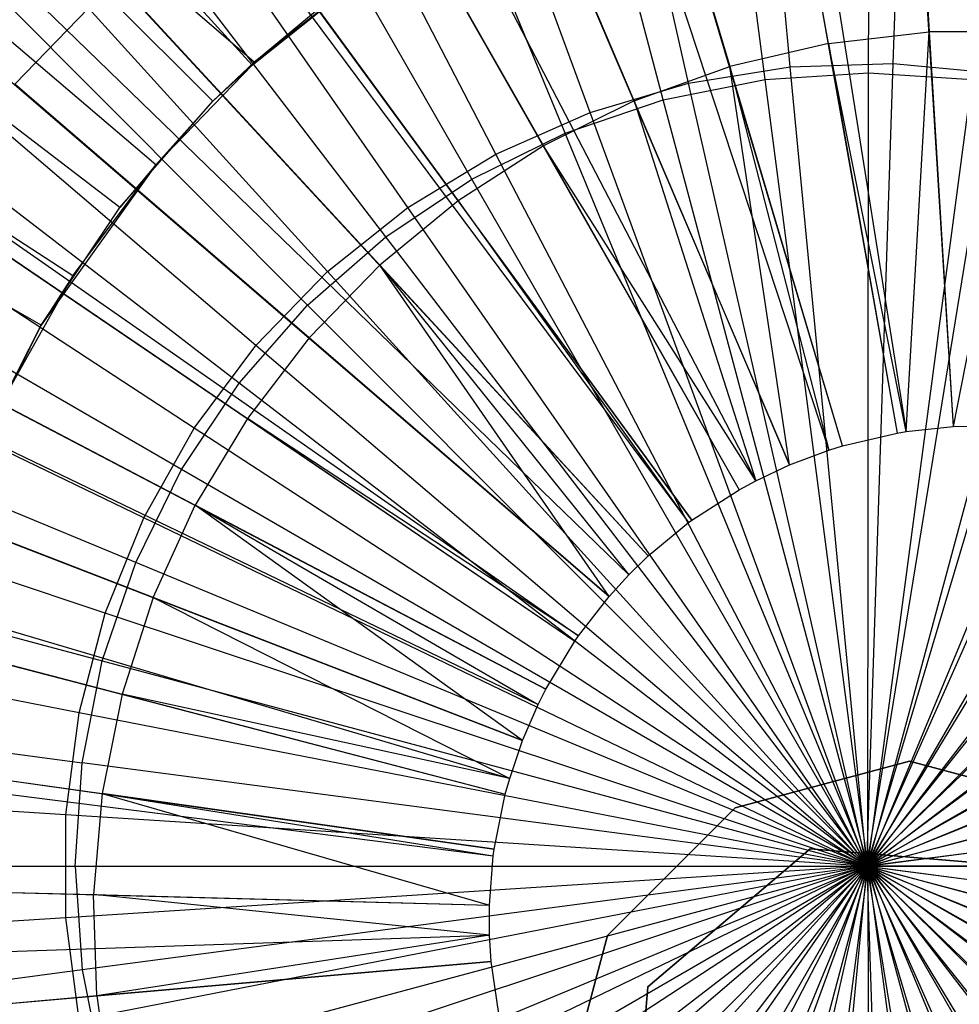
# Model space of a CAD drawing. Extents: x 0.2 to 40.1, y -6.7 to 6.7.
# Tile 50 of 256: x 7.651 to 7.992, y -3.387 to -3.029. Entities that reach past the tile are written whole.
import ezdxf

# ---------------------------------------------------------------- set-up
doc = ezdxf.new("R2010")
doc.units = 0
doc.header["$MEASUREMENT"] = 0
doc.layers.get('0').update_dxf_attribs({"color": 13, "linetype": 'CONTINUOUS'})

# ---------------------------------------------------------------- blocks, each defined once
blk = doc.blocks.new('SNOWBALL_XIV_PM3_STL')
at = {"color": 0}
for p, q in [((7.94667, -2.4713, 12.1079), (7.99009, -3.17677, 12.32407)), ((7.94667, -2.4713, 12.1079), (7.99009, -3.17677, 12.32407)), ((7.86221, -2.48036, 12.10864), (7.97302, -3.1786, 12.32422)), ((7.86221, -2.48036, 12.10864), (7.97302, -3.1786, 12.32422)), ((7.84621, -2.483, 12.10878), (7.96978, -3.17914, 12.32425)), ((7.84621, -2.483, 12.10878), (7.96978, -3.17914, 12.32425)), ((7.94987, -3.18381, 12.32442), (7.74774, -2.50608, 12.10964)), ((7.94987, -3.18381, 12.32442), (7.74774, -2.50608, 12.10964)), ((7.72358, -2.51359, 12.10985), (7.94498, -3.18532, 12.32446)), ((7.72358, -2.51359, 12.10985), (7.94498, -3.18532, 12.32446)), ((7.65254, -2.54023, 12.11047), (7.93062, -3.19071, 12.32459)), ((7.65254, -2.54023, 12.11047), (7.93062, -3.19071, 12.32459)), ((7.59208, -2.56863, 12.111), (7.91839, -3.19646, 12.32469)), ((7.59208, -2.56863, 12.111), (7.91839, -3.19646, 12.32469)), ((7.56186, -2.58501, 12.11126), (7.91228, -3.19977, 12.32475)), ((7.56186, -2.58501, 12.11126), (7.91228, -3.19977, 12.32475)), ((7.47686, -2.63983, 12.112), (7.89509, -3.21085, 12.3249)), ((7.47686, -2.63983, 12.112), (7.89509, -3.21085, 12.3249)), ((7.47112, -2.64406, 12.11205), (7.89393, -3.21171, 12.32491)), ((7.47112, -2.64406, 12.11205), (7.89393, -3.21171, 12.32491)), ((7.39868, -2.70399, 12.11269), (7.87928, -3.22383, 12.32504)), ((7.39868, -2.70399, 12.11269), (7.87928, -3.22383, 12.32504)), ((7.36381, -2.73791, 12.11299), (7.87223, -3.23069, 12.3251)), ((7.36381, -2.73791, 12.11299), (7.87223, -3.23069, 12.3251)), ((7.9683, -3.04477, 7.54709), (7.97798, -2.7574, 7.60108)), ((7.9683, -3.04477, 7.54709), (7.97798, -2.7574, 7.60108)), ((7.9309, -3.04597, 7.54741), (7.90376, -2.75978, 7.60172)), ((7.9309, -3.04597, 7.54741), (7.90376, -2.75978, 7.60172)), ((7.9594, -3.04817, 7.6003), (7.95999, -2.76595, 7.6679)), ((7.9594, -3.04817, 7.6003), (7.95999, -2.76595, 7.6679)), ((7.89396, -3.05194, 7.54774), (7.83046, -2.77163, 7.60236)), ((7.89396, -3.05194, 7.54774), (7.83046, -2.77163, 7.60236)), ((7.92175, -3.05064, 7.60063), (7.88551, -2.77083, 7.66855)), ((7.92175, -3.05064, 7.60063), (7.88551, -2.77083, 7.66855)), ((7.32832, -2.77664, 12.1133), (7.86505, -3.23852, 12.32516)), ((7.32832, -2.77664, 12.1133), (7.86505, -3.23852, 12.32516)), ((7.88475, -3.058, 7.60095), (7.8123, -2.78539, 7.66918)), ((7.88475, -3.058, 7.60095), (7.8123, -2.78539, 7.66918)), ((7.8581, -3.06259, 7.54805), (7.75927, -2.79276, 7.60298)), ((7.8581, -3.06259, 7.54805), (7.75927, -2.79276, 7.60298)), ((7.84902, -3.07013, 7.60126), (7.74161, -2.80939, 7.6698)), ((7.84902, -3.07013, 7.60126), (7.74161, -2.80939, 7.6698)), ((7.82388, -3.07773, 7.54835), (7.69137, -2.82282, 7.60358)), ((7.82388, -3.07773, 7.54835), (7.69137, -2.82282, 7.60358)), ((7.73528, -3.04543, 12.22261), (7.54316, -2.83452, 12.1578)), ((7.73528, -3.04543, 12.22261), (7.54316, -2.83452, 12.1578)), ((7.81518, -3.08681, 7.60156), (7.67467, -2.8424, 7.67039)), ((7.81518, -3.08681, 7.60156), (7.67467, -2.8424, 7.67039)), ((7.27296, -2.84776, 12.11378), (7.85386, -3.2529, 12.32526)), ((7.27296, -2.84776, 12.11378), (7.85386, -3.2529, 12.32526)), ((7.26669, -2.85684, 12.11384), (7.85259, -3.25474, 12.32527)), ((7.26669, -2.85684, 12.11384), (7.85259, -3.25474, 12.32527)), ((7.73596, -3.0443, 12.15829), (7.52318, -2.86133, 12.07963)), ((7.52318, -2.86133, 12.07963), (7.72103, -3.05847, 12.15842)), ((7.73596, -3.0443, 12.15829), (7.52318, -2.86133, 12.07963)), ((7.52318, -2.86133, 12.07963), (7.72103, -3.05847, 12.15842)), ((7.79189, -3.09713, 7.54863), (7.62787, -2.86132, 7.60413)), ((7.79189, -3.09713, 7.54863), (7.62787, -2.86132, 7.60413)), ((7.78381, -3.10778, 7.60183), (7.6126, -2.88387, 7.67093)), ((7.78381, -3.10778, 7.60183), (7.6126, -2.88387, 7.67093)), ((7.97282, -2.89244, 12.26355), (7.98141, -3.03326, 12.29768)), ((7.97282, -2.89244, 12.26355), (7.98141, -3.03326, 12.29768)), ((7.70021, -3.08164, 12.22292), (7.4827, -2.89695, 12.15832)), ((7.70021, -3.08164, 12.22292), (7.4827, -2.89695, 12.15832)), ((7.9448, -3.03753, 12.298), (7.92021, -2.89857, 12.26401)), ((7.9448, -3.03753, 12.298), (7.92021, -2.89857, 12.26401)), ((7.76263, -3.12046, 7.54888), (7.56982, -2.90762, 7.60464)), ((7.76263, -3.12046, 7.54888), (7.56982, -2.90762, 7.60464)), ((7.86863, -2.91066, 12.26446), (7.9089, -3.04594, 12.29832)), ((7.86863, -2.91066, 12.26446), (7.9089, -3.04594, 12.29832)), ((7.6871, -3.09716, 12.15872), (7.46521, -2.92743, 12.08013)), ((7.6871, -3.09716, 12.15872), (7.46521, -2.92743, 12.08013)), ((7.8742, -3.05839, 12.29862), (7.81877, -2.92854, 12.26489)), ((7.8742, -3.05839, 12.29862), (7.81877, -2.92854, 12.26489)), ((7.75544, -3.13265, 7.60208), (7.55648, -2.93309, 7.67142)), ((7.75544, -3.13265, 7.60208), (7.55648, -2.93309, 7.67142)), ((7.21461, -2.94354, 12.11429), (7.84206, -3.27227, 12.32536)), ((7.21461, -2.94354, 12.11429), (7.84206, -3.27227, 12.32536)), ((7.77128, -2.952, 12.26531), (7.84115, -3.07471, 12.29891)), ((7.77128, -2.952, 12.26531), (7.84115, -3.07471, 12.29891)), ((7.73661, -3.14734, 7.54911), (7.51816, -2.96096, 7.60509)), ((7.73661, -3.14734, 7.54911), (7.51816, -2.96096, 7.60509)), ((7.67007, -3.12203, 12.22318), (7.43072, -2.96661, 12.15878)), ((7.67007, -3.12203, 12.22318), (7.43072, -2.96661, 12.15878)), ((7.2009, -2.97077, 12.11441), (7.83928, -3.27778, 12.32538)), ((7.2009, -2.97077, 12.11441), (7.83928, -3.27778, 12.32538)), ((7.72676, -2.98071, 12.26569), (7.81017, -3.0947, 12.29918)), ((7.72676, -2.98071, 12.26569), (7.81017, -3.0947, 12.29918)), ((7.73057, -3.16102, 7.6023), (7.50726, -2.98922, 7.67185)), ((7.73057, -3.16102, 7.6023), (7.50726, -2.98922, 7.67185)), ((7.65852, -3.13994, 12.15897), (7.41637, -3.00054, 12.08056)), ((7.65852, -3.13994, 12.15897), (7.41637, -3.00054, 12.08056)), ((7.68581, -3.01431, 12.26605), (7.64896, -3.05237, 12.26637)), ((7.68581, -3.01431, 12.26605), (7.64896, -3.05237, 12.26637)), ((7.68581, -3.01431, 12.26605), (7.78167, -3.11808, 12.29943)), ((7.68581, -3.01431, 12.26605), (7.78167, -3.11808, 12.29943)), ((7.73528, -3.04543, 12.22261), (7.77468, -3.014, 12.22227)), ((7.73528, -3.04543, 12.22261), (7.77468, -3.014, 12.22227)), ((7.77468, -3.014, 12.22227), (7.73596, -3.0443, 12.15829)), ((7.77468, -3.014, 12.22227), (7.73596, -3.0443, 12.15829)), ((7.71423, -3.17732, 7.5493), (7.47374, -3.02047, 7.60548)), ((7.71423, -3.17732, 7.5493), (7.47374, -3.02047, 7.60548)), ((7.73596, -3.0443, 12.15829), (7.75971, -3.02455, 12.15808)), ((7.73596, -3.0443, 12.15829), (7.75971, -3.02455, 12.15808)), ((7.9448, -3.03753, 12.298), (7.98141, -3.03326, 12.29768)), ((7.9448, -3.03753, 12.298), (7.98141, -3.03326, 12.29768)), ((7.97302, -3.1786, 12.32422), (7.98141, -3.03326, 12.29768)), ((7.97302, -3.1786, 12.32422), (7.98141, -3.03326, 12.29768)), ((8.01828, -3.0332, 12.29736), (7.98141, -3.03326, 12.29768)), ((8.01828, -3.0332, 12.29736), (7.98141, -3.03326, 12.29768)), ((7.98141, -3.03326, 12.29768), (7.99009, -3.17677, 12.32407)), ((7.98141, -3.03326, 12.29768), (7.99009, -3.17677, 12.32407)), ((8.01828, -3.0332, 12.29736), (7.99009, -3.17677, 12.32407)), ((8.01828, -3.0332, 12.29736), (7.99009, -3.17677, 12.32407)), ((7.17275, -3.03561, 12.11466), (7.83359, -3.29089, 12.32543)), ((7.17275, -3.03561, 12.11466), (7.83359, -3.29089, 12.32543)), ((7.9448, -3.03753, 12.298), (7.9089, -3.04594, 12.29832)), ((7.9448, -3.03753, 12.298), (7.9089, -3.04594, 12.29832)), ((7.9448, -3.03753, 12.298), (7.96978, -3.17914, 12.32425)), ((7.97302, -3.1786, 12.32422), (7.9448, -3.03753, 12.298)), ((7.9448, -3.03753, 12.298), (7.96978, -3.17914, 12.32425)), ((7.97302, -3.1786, 12.32422), (7.9448, -3.03753, 12.298)), ((7.70021, -3.08164, 12.22292), (7.73528, -3.04543, 12.22261)), ((7.70021, -3.08164, 12.22292), (7.73528, -3.04543, 12.22261)), ((7.72103, -3.05847, 12.15842), (7.73596, -3.0443, 12.15829)), ((7.72103, -3.05847, 12.15842), (7.73596, -3.0443, 12.15829)), ((7.73528, -3.04543, 12.22261), (7.72103, -3.05847, 12.15842)), ((7.73528, -3.04543, 12.22261), (7.72103, -3.05847, 12.15842)), ((7.73528, -3.04543, 12.22261), (7.73596, -3.0443, 12.15829)), ((7.73528, -3.04543, 12.22261), (7.73596, -3.0443, 12.15829)), ((7.9309, -3.04597, 7.54741), (7.9683, -3.04477, 7.54709)), ((7.9309, -3.04597, 7.54741), (7.9683, -3.04477, 7.54709)), ((7.95878, -3.33662, 7.52905), (7.9683, -3.04477, 7.54709)), ((7.95878, -3.33662, 7.52905), (7.9683, -3.04477, 7.54709)), ((7.9683, -3.04477, 7.54709), (8.00554, -3.04836, 7.54676)), ((7.9683, -3.04477, 7.54709), (8.00554, -3.04836, 7.54676)), ((7.8742, -3.05839, 12.29862), (7.9089, -3.04594, 12.29832)), ((7.8742, -3.05839, 12.29862), (7.9089, -3.04594, 12.29832)), ((7.89396, -3.05194, 7.54774), (7.9309, -3.04597, 7.54741)), ((7.89396, -3.05194, 7.54774), (7.9309, -3.04597, 7.54741)), ((7.94987, -3.18381, 12.32442), (7.9089, -3.04594, 12.29832)), ((7.9089, -3.04594, 12.29832), (7.94498, -3.18532, 12.32446)), ((7.94987, -3.18381, 12.32442), (7.9089, -3.04594, 12.29832)), ((7.93062, -3.19071, 12.32459), (7.9089, -3.04594, 12.29832)), ((7.93062, -3.19071, 12.32459), (7.9089, -3.04594, 12.29832)), ((7.9089, -3.04594, 12.29832), (7.94498, -3.18532, 12.32446)), ((7.92175, -3.05064, 7.60063), (7.9594, -3.04817, 7.6003)), ((7.92175, -3.05064, 7.60063), (7.9594, -3.04817, 7.6003)), ((7.95878, -3.33662, 7.52905), (7.9309, -3.04597, 7.54741)), ((7.95878, -3.33662, 7.52905), (7.9309, -3.04597, 7.54741)), ((7.95878, -3.33662, 7.52905), (8.00554, -3.04836, 7.54676)), ((7.95878, -3.33662, 7.52905), (8.00554, -3.04836, 7.54676)), ((7.95912, -3.33662, 7.56842), (7.9594, -3.04817, 7.6003)), ((7.95912, -3.33662, 7.56842), (7.9594, -3.04817, 7.6003)), ((7.9594, -3.04817, 7.6003), (7.99705, -3.05064, 7.59997)), ((7.9594, -3.04817, 7.6003), (7.99705, -3.05064, 7.59997)), ((7.70961, -3.19239, 7.60248), (7.46579, -3.05128, 7.67221)), ((7.70961, -3.19239, 7.60248), (7.46579, -3.05128, 7.67221)), ((7.75602, -3.14456, 12.29965), (7.64896, -3.05237, 12.26637)), ((7.75602, -3.14456, 12.29965), (7.64896, -3.05237, 12.26637)), ((7.8581, -3.06259, 7.54805), (7.89396, -3.05194, 7.54774)), ((7.8581, -3.06259, 7.54805), (7.89396, -3.05194, 7.54774)), ((7.88475, -3.058, 7.60095), (7.92175, -3.05064, 7.60063)), ((7.88475, -3.058, 7.60095), (7.92175, -3.05064, 7.60063)), ((7.95878, -3.33662, 7.52905), (7.89396, -3.05194, 7.54774)), ((7.95878, -3.33662, 7.52905), (7.89396, -3.05194, 7.54774)), ((7.95912, -3.33662, 7.56842), (7.92175, -3.05064, 7.60063)), ((7.95912, -3.33662, 7.56842), (7.92175, -3.05064, 7.60063)), ((7.95912, -3.33662, 7.56842), (7.99705, -3.05064, 7.59997)), ((7.95912, -3.33662, 7.56842), (7.99705, -3.05064, 7.59997)), ((7.6871, -3.09716, 12.15872), (7.72103, -3.05847, 12.15842)), ((7.6871, -3.09716, 12.15872), (7.72103, -3.05847, 12.15842)), ((7.70021, -3.08164, 12.22292), (7.72103, -3.05847, 12.15842)), ((7.70021, -3.08164, 12.22292), (7.72103, -3.05847, 12.15842)), ((7.8742, -3.05839, 12.29862), (7.84115, -3.07471, 12.29891)), ((7.8742, -3.05839, 12.29862), (7.84115, -3.07471, 12.29891)), ((7.84902, -3.07013, 7.60126), (7.88475, -3.058, 7.60095)), ((7.84902, -3.07013, 7.60126), (7.88475, -3.058, 7.60095)), ((7.93062, -3.19071, 12.32459), (7.8742, -3.05839, 12.29862)), ((7.8742, -3.05839, 12.29862), (7.91839, -3.19646, 12.32469)), ((7.8742, -3.05839, 12.29862), (7.91839, -3.19646, 12.32469)), ((7.93062, -3.19071, 12.32459), (7.8742, -3.05839, 12.29862)), ((7.95912, -3.33662, 7.56842), (7.88475, -3.058, 7.60095)), ((7.95912, -3.33662, 7.56842), (7.88475, -3.058, 7.60095)), ((7.95878, -3.33662, 7.52905), (8.04202, -3.05669, 7.54644)), ((7.95878, -3.33662, 7.52905), (8.04202, -3.05669, 7.54644)), ((7.95912, -3.33662, 7.56842), (8.03405, -3.058, 7.59965)), ((7.95912, -3.33662, 7.56842), (8.03405, -3.058, 7.59965)), ((7.82388, -3.07773, 7.54835), (7.8581, -3.06259, 7.54805)), ((7.82388, -3.07773, 7.54835), (7.8581, -3.06259, 7.54805)), ((7.95878, -3.33662, 7.52905), (7.8581, -3.06259, 7.54805)), ((7.95878, -3.33662, 7.52905), (7.8581, -3.06259, 7.54805)), ((7.81518, -3.08681, 7.60156), (7.84902, -3.07013, 7.60126)), ((7.81518, -3.08681, 7.60156), (7.84902, -3.07013, 7.60126)), ((7.95912, -3.33662, 7.56842), (7.84902, -3.07013, 7.60126)), ((7.95912, -3.33662, 7.56842), (7.84902, -3.07013, 7.60126)), ((7.95878, -3.33662, 7.52905), (8.07713, -3.06961, 7.54614)), ((7.95878, -3.33662, 7.52905), (8.07713, -3.06961, 7.54614)), ((7.95912, -3.33662, 7.56842), (8.06978, -3.07013, 7.59934)), ((7.95912, -3.33662, 7.56842), (8.06978, -3.07013, 7.59934)), ((7.79189, -3.09713, 7.54863), (7.82388, -3.07773, 7.54835)), ((7.79189, -3.09713, 7.54863), (7.82388, -3.07773, 7.54835)), ((7.84115, -3.07471, 12.29891), (7.81017, -3.0947, 12.29918)), ((7.84115, -3.07471, 12.29891), (7.81017, -3.0947, 12.29918)), ((7.95878, -3.33662, 7.52905), (7.82388, -3.07773, 7.54835)), ((7.95878, -3.33662, 7.52905), (7.82388, -3.07773, 7.54835)), ((7.84115, -3.07471, 12.29891), (7.91228, -3.19977, 12.32475)), ((7.91839, -3.19646, 12.32469), (7.84115, -3.07471, 12.29891)), ((7.84115, -3.07471, 12.29891), (7.91228, -3.19977, 12.32475)), ((7.91839, -3.19646, 12.32469), (7.84115, -3.07471, 12.29891)), ((7.70021, -3.08164, 12.22292), (7.65852, -3.13994, 12.15897)), ((7.70021, -3.08164, 12.22292), (7.65852, -3.13994, 12.15897)), ((7.67007, -3.12203, 12.22318), (7.70021, -3.08164, 12.22292)), ((7.67007, -3.12203, 12.22318), (7.70021, -3.08164, 12.22292)), ((7.70021, -3.08164, 12.22292), (7.6871, -3.09716, 12.15872)), ((7.70021, -3.08164, 12.22292), (7.6871, -3.09716, 12.15872)), ((7.69587, -3.20993, 7.54946), (7.4373, -3.08518, 7.60579)), ((7.69587, -3.20993, 7.54946), (7.4373, -3.08518, 7.60579)), ((7.78381, -3.10778, 7.60183), (7.81518, -3.08681, 7.60156)), ((7.78381, -3.10778, 7.60183), (7.81518, -3.08681, 7.60156)), ((7.95912, -3.33662, 7.56842), (7.81518, -3.08681, 7.60156)), ((7.95912, -3.33662, 7.56842), (7.81518, -3.08681, 7.60156)), ((7.95878, -3.33662, 7.52905), (8.1103, -3.08692, 7.54585)), ((7.95878, -3.33662, 7.52905), (8.1103, -3.08692, 7.54585)), ((7.95912, -3.33662, 7.56842), (8.10362, -3.08681, 7.59904)), ((7.95912, -3.33662, 7.56842), (8.10362, -3.08681, 7.59904)), ((7.61668, -3.09437, 12.26665), (7.73356, -3.1738, 12.29985)), ((7.61668, -3.09437, 12.26665), (7.73356, -3.1738, 12.29985)), ((7.81017, -3.0947, 12.29918), (7.78167, -3.11808, 12.29943)), ((7.81017, -3.0947, 12.29918), (7.78167, -3.11808, 12.29943)), ((7.89509, -3.21085, 12.3249), (7.81017, -3.0947, 12.29918)), ((7.81017, -3.0947, 12.29918), (7.89393, -3.21171, 12.32491)), ((7.89509, -3.21085, 12.3249), (7.81017, -3.0947, 12.29918)), ((7.81017, -3.0947, 12.29918), (7.89393, -3.21171, 12.32491)), ((7.65852, -3.13994, 12.15897), (7.6871, -3.09716, 12.15872)), ((7.65852, -3.13994, 12.15897), (7.6871, -3.09716, 12.15872)), ((7.76263, -3.12046, 7.54888), (7.79189, -3.09713, 7.54863)), ((7.76263, -3.12046, 7.54888), (7.79189, -3.09713, 7.54863)), ((7.95878, -3.33662, 7.52905), (7.79189, -3.09713, 7.54863)), ((7.95878, -3.33662, 7.52905), (7.79189, -3.09713, 7.54863)), ((7.1495, -3.10374, 12.11486), (7.82889, -3.30467, 12.32548)), ((7.1495, -3.10374, 12.11486), (7.82889, -3.30467, 12.32548)), ((7.75544, -3.13265, 7.60208), (7.78381, -3.10778, 7.60183)), ((7.75544, -3.13265, 7.60208), (7.78381, -3.10778, 7.60183)), ((7.95912, -3.33662, 7.56842), (7.78381, -3.10778, 7.60183)), ((7.95912, -3.33662, 7.56842), (7.78381, -3.10778, 7.60183)), ((7.95878, -3.33662, 7.52905), (8.14099, -3.10833, 7.54558)), ((7.95878, -3.33662, 7.52905), (8.14099, -3.10833, 7.54558)), ((7.95912, -3.33662, 7.56842), (8.13499, -3.10778, 7.59877)), ((7.95912, -3.33662, 7.56842), (8.13499, -3.10778, 7.59877)), ((7.69292, -3.22623, 7.60263), (7.43278, -3.11823, 7.6725)), ((7.69292, -3.22623, 7.60263), (7.43278, -3.11823, 7.6725)), ((7.73661, -3.14734, 7.54911), (7.76263, -3.12046, 7.54888)), ((7.73661, -3.14734, 7.54911), (7.76263, -3.12046, 7.54888)), ((7.75602, -3.14456, 12.29965), (7.78167, -3.11808, 12.29943)), ((7.75602, -3.14456, 12.29965), (7.78167, -3.11808, 12.29943)), ((7.95878, -3.33662, 7.52905), (7.76263, -3.12046, 7.54888)), ((7.95878, -3.33662, 7.52905), (7.76263, -3.12046, 7.54888)), ((7.87928, -3.22383, 12.32504), (7.78167, -3.11808, 12.29943)), ((7.78167, -3.11808, 12.29943), (7.87223, -3.23069, 12.3251)), ((7.87928, -3.22383, 12.32504), (7.78167, -3.11808, 12.29943)), ((7.86505, -3.23852, 12.32516), (7.78167, -3.11808, 12.29943)), ((7.86505, -3.23852, 12.32516), (7.78167, -3.11808, 12.29943)), ((7.78167, -3.11808, 12.29943), (7.87223, -3.23069, 12.3251)), ((7.64533, -3.16595, 12.2234), (7.67007, -3.12203, 12.22318)), ((7.64533, -3.16595, 12.2234), (7.67007, -3.12203, 12.22318)), ((7.67007, -3.12203, 12.22318), (7.65852, -3.13994, 12.15897)), ((7.67007, -3.12203, 12.22318), (7.65852, -3.13994, 12.15897)), ((7.14166, -3.13185, 12.11493), (7.8273, -3.31035, 12.32549)), ((7.14166, -3.13185, 12.11493), (7.8273, -3.31035, 12.32549)), ((7.73057, -3.16102, 7.6023), (7.75544, -3.13265, 7.60208)), ((7.73057, -3.16102, 7.6023), (7.75544, -3.13265, 7.60208)), ((7.95912, -3.33662, 7.56842), (7.75544, -3.13265, 7.60208)), ((7.95912, -3.33662, 7.56842), (7.75544, -3.13265, 7.60208)), ((7.95878, -3.33662, 7.52905), (8.16868, -3.13348, 7.54534)), ((7.95878, -3.33662, 7.52905), (8.16868, -3.13348, 7.54534)), ((7.95912, -3.33662, 7.56842), (8.16336, -3.13265, 7.59852)), ((7.95912, -3.33662, 7.56842), (8.16336, -3.13265, 7.59852)), ((7.58941, -3.13978, 12.26689), (7.71457, -3.2054, 12.30001)), ((7.58941, -3.13978, 12.26689), (7.71457, -3.2054, 12.30001)), ((7.63576, -3.18609, 12.15917), (7.65852, -3.13994, 12.15897)), ((7.63576, -3.18609, 12.15917), (7.65852, -3.13994, 12.15897)), ((7.64533, -3.16595, 12.2234), (7.65852, -3.13994, 12.15897)), ((7.64533, -3.16595, 12.2234), (7.65852, -3.13994, 12.15897)), ((7.75602, -3.14456, 12.29965), (7.73356, -3.1738, 12.29985)), ((7.75602, -3.14456, 12.29965), (7.73356, -3.1738, 12.29985)), ((7.86505, -3.23852, 12.32516), (7.75602, -3.14456, 12.29965)), ((7.86505, -3.23852, 12.32516), (7.75602, -3.14456, 12.29965)), ((7.71423, -3.17732, 7.5493), (7.73661, -3.14734, 7.54911)), ((7.71423, -3.17732, 7.5493), (7.73661, -3.14734, 7.54911)), ((7.95878, -3.33662, 7.52905), (7.73661, -3.14734, 7.54911)), ((7.95878, -3.33662, 7.52905), (7.73661, -3.14734, 7.54911)), ((7.68183, -3.24461, 7.54959), (7.40944, -3.15401, 7.60604)), ((7.68183, -3.24461, 7.54959), (7.40944, -3.15401, 7.60604)), ((7.70961, -3.19239, 7.60248), (7.73057, -3.16102, 7.6023)), ((7.70961, -3.19239, 7.60248), (7.73057, -3.16102, 7.6023)), ((7.95912, -3.33662, 7.56842), (7.73057, -3.16102, 7.6023)), ((7.95912, -3.33662, 7.56842), (7.73057, -3.16102, 7.6023)), ((7.95878, -3.33662, 7.52905), (8.19294, -3.16197, 7.54513)), ((7.95878, -3.33662, 7.52905), (8.19294, -3.16197, 7.54513)), ((7.95912, -3.33662, 7.56842), (8.18823, -3.16102, 7.5983)), ((7.95912, -3.33662, 7.56842), (8.18823, -3.16102, 7.5983)), ((7.73356, -3.1738, 12.29985), (7.71457, -3.2054, 12.30001)), ((7.73356, -3.1738, 12.29985), (7.71457, -3.2054, 12.30001)), ((7.85386, -3.2529, 12.32526), (7.73356, -3.1738, 12.29985)), ((7.73356, -3.1738, 12.29985), (7.85259, -3.25474, 12.32527)), ((7.85386, -3.2529, 12.32526), (7.73356, -3.1738, 12.29985)), ((7.73356, -3.1738, 12.29985), (7.85259, -3.25474, 12.32527)), ((7.69587, -3.20993, 7.54946), (7.71423, -3.17732, 7.5493)), ((7.69587, -3.20993, 7.54946), (7.71423, -3.17732, 7.5493)), ((7.95878, -3.33662, 7.52905), (7.71423, -3.17732, 7.5493)), ((7.95878, -3.33662, 7.52905), (7.71423, -3.17732, 7.5493)), ((7.97302, -3.1786, 12.32422), (7.99009, -3.17677, 12.32407)), ((7.97302, -3.1786, 12.32422), (7.99009, -3.17677, 12.32407)), ((7.99009, -3.17677, 12.32407), (8.00176, -3.17647, 12.32397)), ((7.99009, -3.17677, 12.32407), (8.00176, -3.17647, 12.32397)), ((7.94987, -3.18381, 12.32442), (7.96978, -3.17914, 12.32425)), ((7.94987, -3.18381, 12.32442), (7.96978, -3.17914, 12.32425)), ((7.96978, -3.17914, 12.32425), (7.97302, -3.1786, 12.32422)), ((7.96978, -3.17914, 12.32425), (7.97302, -3.1786, 12.32422)), ((7.93062, -3.19071, 12.32459), (7.94498, -3.18532, 12.32446)), ((7.93062, -3.19071, 12.32459), (7.94498, -3.18532, 12.32446)), ((7.94498, -3.18532, 12.32446), (7.94987, -3.18381, 12.32442)), ((7.94498, -3.18532, 12.32446), (7.94987, -3.18381, 12.32442)), ((7.40879, -3.18892, 7.67271), (7.68079, -3.26196, 7.60273)), ((7.40879, -3.18892, 7.67271), (7.68079, -3.26196, 7.60273)), ((7.69932, -3.23896, 12.30014), (7.56748, -3.188, 12.26708)), ((7.69932, -3.23896, 12.30014), (7.56748, -3.188, 12.26708)), ((7.69292, -3.22623, 7.60263), (7.70961, -3.19239, 7.60248)), ((7.69292, -3.22623, 7.60263), (7.70961, -3.19239, 7.60248)), ((7.95912, -3.33662, 7.56842), (7.70961, -3.19239, 7.60248)), ((7.95912, -3.33662, 7.56842), (7.70961, -3.19239, 7.60248)), ((7.91839, -3.19646, 12.32469), (7.93062, -3.19071, 12.32459)), ((7.91839, -3.19646, 12.32469), (7.93062, -3.19071, 12.32459)), ((7.95912, -3.33662, 7.56842), (8.2092, -3.19239, 7.59812)), ((7.95912, -3.33662, 7.56842), (8.2092, -3.19239, 7.59812)), ((7.95878, -3.33662, 7.52905), (8.21335, -3.19333, 7.54495)), ((7.95878, -3.33662, 7.52905), (8.21335, -3.19333, 7.54495)), ((7.89509, -3.21085, 12.3249), (7.91228, -3.19977, 12.32475)), ((7.89509, -3.21085, 12.3249), (7.91228, -3.19977, 12.32475)), ((7.91228, -3.19977, 12.32475), (7.91839, -3.19646, 12.32469)), ((7.91228, -3.19977, 12.32475), (7.91839, -3.19646, 12.32469)), ((7.69932, -3.23896, 12.30014), (7.71457, -3.2054, 12.30001)), ((7.69932, -3.23896, 12.30014), (7.71457, -3.2054, 12.30001)), ((7.84206, -3.27227, 12.32536), (7.71457, -3.2054, 12.30001)), ((7.71457, -3.2054, 12.30001), (7.83928, -3.27778, 12.32538)), ((7.84206, -3.27227, 12.32536), (7.71457, -3.2054, 12.30001)), ((7.83359, -3.29089, 12.32543), (7.71457, -3.2054, 12.30001)), ((7.83359, -3.29089, 12.32543), (7.71457, -3.2054, 12.30001)), ((7.71457, -3.2054, 12.30001), (7.83928, -3.27778, 12.32538)), ((7.68183, -3.24461, 7.54959), (7.69587, -3.20993, 7.54946)), ((7.68183, -3.24461, 7.54959), (7.69587, -3.20993, 7.54946)), ((7.95878, -3.33662, 7.52905), (7.69587, -3.20993, 7.54946)), ((7.95878, -3.33662, 7.52905), (7.69587, -3.20993, 7.54946)), ((7.87928, -3.22383, 12.32504), (7.89393, -3.21171, 12.32491)), ((7.87928, -3.22383, 12.32504), (7.89393, -3.21171, 12.32491)), ((7.89393, -3.21171, 12.32491), (7.89509, -3.21085, 12.3249)), ((7.89393, -3.21171, 12.32491), (7.89509, -3.21085, 12.3249)), ((7.87223, -3.23069, 12.3251), (7.87928, -3.22383, 12.32504)), ((7.87223, -3.23069, 12.3251), (7.87928, -3.22383, 12.32504)), ((7.67234, -3.2808, 7.54967), (7.3906, -3.22584, 7.6062)), ((7.67234, -3.2808, 7.54967), (7.3906, -3.22584, 7.6062)), ((7.68079, -3.26196, 7.60273), (7.69292, -3.22623, 7.60263)), ((7.68079, -3.26196, 7.60273), (7.69292, -3.22623, 7.60263)), ((7.95912, -3.33662, 7.56842), (7.69292, -3.22623, 7.60263)), ((7.95912, -3.33662, 7.56842), (7.69292, -3.22623, 7.60263)), ((7.95878, -3.33662, 7.52905), (8.22958, -3.22704, 7.54481)), ((7.95878, -3.33662, 7.52905), (8.22958, -3.22704, 7.54481)), ((7.95912, -3.33662, 7.56842), (8.22588, -3.22623, 7.59797)), ((7.95912, -3.33662, 7.56842), (8.22588, -3.22623, 7.59797)), ((7.12174, -3.23102, 12.1151), (7.82328, -3.3304, 12.32552)), ((7.12174, -3.23102, 12.1151), (7.82328, -3.3304, 12.32552)), ((7.86505, -3.23852, 12.32516), (7.87223, -3.23069, 12.3251)), ((7.86505, -3.23852, 12.32516), (7.87223, -3.23069, 12.3251)), ((7.5512, -3.23841, 12.26723), (7.68798, -3.27404, 12.30024)), ((7.5512, -3.23841, 12.26723), (7.68798, -3.27404, 12.30024)), ((7.69932, -3.23896, 12.30014), (7.68798, -3.27404, 12.30024)), ((7.69932, -3.23896, 12.30014), (7.68798, -3.27404, 12.30024)), ((7.83359, -3.29089, 12.32543), (7.69932, -3.23896, 12.30014)), ((7.69932, -3.23896, 12.30014), (7.82889, -3.30467, 12.32548)), ((7.83359, -3.29089, 12.32543), (7.69932, -3.23896, 12.30014)), ((7.69932, -3.23896, 12.30014), (7.82889, -3.30467, 12.32548)), ((7.85386, -3.2529, 12.32526), (7.86505, -3.23852, 12.32516)), ((7.85386, -3.2529, 12.32526), (7.86505, -3.23852, 12.32516)), ((7.1201, -3.24323, 12.11512), (7.82294, -3.33287, 12.32553)), ((7.1201, -3.24323, 12.11512), (7.82294, -3.33287, 12.32553)), ((7.67234, -3.2808, 7.54967), (7.68183, -3.24461, 7.54959)), ((7.67234, -3.2808, 7.54967), (7.68183, -3.24461, 7.54959)), ((7.95878, -3.33662, 7.52905), (7.68183, -3.24461, 7.54959)), ((7.95878, -3.33662, 7.52905), (7.68183, -3.24461, 7.54959)), ((7.85259, -3.25474, 12.32527), (7.85386, -3.2529, 12.32526)), ((7.85259, -3.25474, 12.32527), (7.85386, -3.2529, 12.32526)), ((7.84206, -3.27227, 12.32536), (7.85259, -3.25474, 12.32527)), ((7.84206, -3.27227, 12.32536), (7.85259, -3.25474, 12.32527)), ((7.39422, -3.26213, 7.67283), (7.67343, -3.29897, 7.6028)), ((7.39422, -3.26213, 7.67283), (7.67343, -3.29897, 7.6028)), ((7.67343, -3.29897, 7.6028), (7.68079, -3.26196, 7.60273)), ((7.67343, -3.29897, 7.6028), (7.68079, -3.26196, 7.60273)), ((7.68079, -3.26196, 7.60273), (7.95912, -3.33662, 7.56842)), ((7.68079, -3.26196, 7.60273), (7.95912, -3.33662, 7.56842)), ((7.95878, -3.33662, 7.52905), (8.24137, -3.26255, 7.5447)), ((7.95878, -3.33662, 7.52905), (8.24137, -3.26255, 7.5447)), ((7.95912, -3.33662, 7.56842), (8.23801, -3.26196, 7.59787)), ((7.95912, -3.33662, 7.56842), (8.23801, -3.26196, 7.59787)), ((7.68798, -3.27404, 12.30024), (7.68072, -3.31019, 12.30031)), ((7.68798, -3.27404, 12.30024), (7.68072, -3.31019, 12.30031)), ((7.68798, -3.27404, 12.30024), (7.8273, -3.31035, 12.32549)), ((7.82889, -3.30467, 12.32548), (7.68798, -3.27404, 12.30024)), ((7.68798, -3.27404, 12.30024), (7.8273, -3.31035, 12.32549)), ((7.82889, -3.30467, 12.32548), (7.68798, -3.27404, 12.30024)), ((7.83928, -3.27778, 12.32538), (7.84206, -3.27227, 12.32536)), ((7.83928, -3.27778, 12.32538), (7.84206, -3.27227, 12.32536)), ((7.83359, -3.29089, 12.32543), (7.83928, -3.27778, 12.32538)), ((7.83359, -3.29089, 12.32543), (7.83928, -3.27778, 12.32538)), ((7.66755, -3.31791, 7.54971), (7.67234, -3.2808, 7.54967)), ((7.66755, -3.31791, 7.54971), (7.67234, -3.2808, 7.54967)), ((7.95878, -3.33662, 7.52905), (7.67234, -3.2808, 7.54967)), ((7.95878, -3.33662, 7.52905), (7.67234, -3.2808, 7.54967)), ((7.54077, -3.29035, 12.26732), (7.68072, -3.31019, 12.30031)), ((7.54077, -3.29035, 12.26732), (7.68072, -3.31019, 12.30031)), ((7.82889, -3.30467, 12.32548), (7.83359, -3.29089, 12.32543)), ((7.82889, -3.30467, 12.32548), (7.83359, -3.29089, 12.32543)), ((7.66755, -3.31791, 7.54971), (7.38111, -3.29949, 7.60629)), ((7.66755, -3.31791, 7.54971), (7.38111, -3.29949, 7.60629)), ((7.67096, -3.33662, 7.60282), (7.67343, -3.29897, 7.6028)), ((7.67096, -3.33662, 7.60282), (7.67343, -3.29897, 7.6028)), ((7.95912, -3.33662, 7.56842), (7.67343, -3.29897, 7.6028)), ((7.95912, -3.33662, 7.56842), (7.67343, -3.29897, 7.6028)), ((7.97426, -3.29843, 50.87138), (7.91087, -3.31541, 50.87138)), ((7.91087, -3.31541, 50.91075), (7.97426, -3.29843, 50.91075)), ((7.91087, -3.31541, 50.91075), (7.97426, -3.29843, 50.91075)), ((7.97426, -3.29843, 50.87138), (7.91087, -3.31541, 50.87138)), ((8.24853, -3.29928, 7.54464), (7.95878, -3.33662, 7.52905)), ((8.24853, -3.29928, 7.54464), (7.95878, -3.33662, 7.52905)), ((7.95912, -3.33662, 7.56842), (8.24537, -3.29897, 7.5978)), ((7.95912, -3.33662, 7.56842), (8.24537, -3.29897, 7.5978)), ((8.03765, -3.31541, 50.87138), (7.97426, -3.29843, 50.87138)), ((7.97426, -3.29843, 50.91075), (8.03765, -3.31541, 50.91075)), ((7.97426, -3.29843, 50.91075), (8.03765, -3.31541, 50.91075)), ((7.97426, -3.29843, 50.91075), (7.97426, -3.29843, 50.87138)), ((8.03765, -3.31541, 50.87138), (7.97426, -3.29843, 50.87138)), ((7.97426, -3.29843, 50.91075), (7.97426, -3.29843, 50.87138)), ((7.8273, -3.31035, 12.32549), (7.82889, -3.30467, 12.32548)), ((7.8273, -3.31035, 12.32549), (7.82889, -3.30467, 12.32548)), ((7.68072, -3.31019, 12.30031), (7.67763, -3.34692, 12.30033)), ((7.68072, -3.31019, 12.30031), (7.67763, -3.34692, 12.30033)), ((7.82328, -3.3304, 12.32552), (7.68072, -3.31019, 12.30031)), ((7.68072, -3.31019, 12.30031), (7.82294, -3.33287, 12.32553)), ((7.82328, -3.3304, 12.32552), (7.68072, -3.31019, 12.30031)), ((7.68072, -3.31019, 12.30031), (7.82294, -3.33287, 12.32553)), ((7.68072, -3.31019, 12.30031), (7.82156, -3.35079, 12.32554)), ((7.68072, -3.31019, 12.30031), (7.82156, -3.35079, 12.32554)), ((7.82328, -3.3304, 12.32552), (7.8273, -3.31035, 12.32549)), ((7.82328, -3.3304, 12.32552), (7.8273, -3.31035, 12.32549)), ((7.66755, -3.35533, 7.54971), (7.66755, -3.31791, 7.54971)), ((7.66755, -3.35533, 7.54971), (7.66755, -3.31791, 7.54971)), ((7.95878, -3.33662, 7.52905), (7.66755, -3.31791, 7.54971)), ((7.95878, -3.33662, 7.52905), (7.66755, -3.31791, 7.54971)), ((7.91087, -3.31541, 50.87138), (7.86447, -3.36181, 50.87138)), ((7.86447, -3.36181, 50.91075), (7.91087, -3.31541, 50.91075)), ((7.86447, -3.36181, 50.91075), (7.91087, -3.31541, 50.91075)), ((7.91087, -3.31541, 50.87138), (7.86447, -3.36181, 50.87138)), ((7.91087, -3.31541, 50.91075), (7.91087, -3.31541, 50.87138)), ((7.91087, -3.31541, 50.91075), (7.91087, -3.31541, 50.87138)), ((7.11326, -3.3318, 12.11518), (7.82156, -3.35079, 12.32554)), ((7.11326, -3.3318, 12.11518), (7.82156, -3.35079, 12.32554)), ((7.82294, -3.33287, 12.32553), (7.82328, -3.3304, 12.32552)), ((7.82294, -3.33287, 12.32553), (7.82328, -3.3304, 12.32552)), ((7.93814, -3.33034, 12.10616), (7.87909, -3.3804, 12.10616)), ((7.87909, -3.3804, 50.87052), (7.93814, -3.33034, 50.87052)), ((7.93814, -3.33034, 12.10616), (7.87909, -3.3804, 12.10616)), ((7.87909, -3.3804, 50.87052), (7.93814, -3.33034, 50.87052)), ((7.93814, -3.33034, 50.87052), (7.93814, -3.33034, 12.10616)), ((8.01529, -3.33669, 12.10616), (7.93814, -3.33034, 12.10616)), ((7.93814, -3.33034, 50.87052), (7.93814, -3.33034, 12.10616)), ((7.93814, -3.33034, 50.87052), (8.01529, -3.33669, 50.87052)), ((8.01529, -3.33669, 12.10616), (7.93814, -3.33034, 12.10616)), ((7.93814, -3.33034, 50.87052), (8.01529, -3.33669, 50.87052)), ((7.82156, -3.35079, 12.32554), (7.82294, -3.33287, 12.32553)), ((7.82156, -3.35079, 12.32554), (7.82294, -3.33287, 12.32553)), ((7.38934, -3.33662, 7.67288), (7.67096, -3.33662, 7.60282)), ((7.38934, -3.33662, 7.67288), (7.67096, -3.33662, 7.60282)), ((7.95878, -3.33662, 7.52905), (7.66755, -3.35533, 7.54971)), ((7.95878, -3.33662, 7.52905), (7.66755, -3.35533, 7.54971)), ((7.67096, -3.33662, 7.60282), (7.95912, -3.33662, 7.56842)), ((7.67096, -3.33662, 7.60282), (7.67343, -3.37427, 7.6028)), ((7.67096, -3.33662, 7.60282), (7.67343, -3.37427, 7.6028)), ((7.67096, -3.33662, 7.60282), (7.95912, -3.33662, 7.56842)), ((7.95878, -3.33662, 7.52905), (7.67234, -3.39244, 7.54967)), ((7.95878, -3.33662, 7.52905), (7.67234, -3.39244, 7.54967)), ((7.95912, -3.33662, 7.56842), (7.67343, -3.37427, 7.6028)), ((7.95912, -3.33662, 7.56842), (7.67343, -3.37427, 7.6028)), ((7.95912, -3.33662, 7.56842), (7.68079, -3.41127, 7.60273)), ((7.95912, -3.33662, 7.56842), (7.68079, -3.41127, 7.60273)), ((7.95878, -3.33662, 7.52905), (7.68183, -3.42863, 7.54959)), ((7.95878, -3.33662, 7.52905), (7.68183, -3.42863, 7.54959)), ((7.95912, -3.33662, 7.56842), (7.69292, -3.447, 7.60263)), ((7.95912, -3.33662, 7.56842), (7.69292, -3.447, 7.60263)), ((7.95878, -3.33662, 7.52905), (7.69587, -3.46331, 7.54946)), ((7.95878, -3.33662, 7.52905), (7.69587, -3.46331, 7.54946)), ((7.95912, -3.33662, 7.56842), (7.70961, -3.48084, 7.60248)), ((7.95912, -3.33662, 7.56842), (7.70961, -3.48084, 7.60248)), ((7.95878, -3.33662, 7.52905), (7.71423, -3.49591, 7.5493)), ((7.95878, -3.33662, 7.52905), (7.71423, -3.49591, 7.5493)), ((7.95912, -3.33662, 7.56842), (7.73057, -3.51221, 7.6023)), ((7.95912, -3.33662, 7.56842), (7.73057, -3.51221, 7.6023)), ((7.95878, -3.33662, 7.52905), (7.73661, -3.5259, 7.54911)), ((7.95878, -3.33662, 7.52905), (7.73661, -3.5259, 7.54911)), ((7.95912, -3.33662, 7.56842), (7.75544, -3.54058, 7.60208)), ((7.95912, -3.33662, 7.56842), (7.75544, -3.54058, 7.60208)), ((7.95878, -3.33662, 7.52905), (7.76263, -3.55278, 7.54888)), ((7.95878, -3.33662, 7.52905), (7.76263, -3.55278, 7.54888)), ((7.95912, -3.33662, 7.56842), (7.78381, -3.56546, 7.60183)), ((7.95912, -3.33662, 7.56842), (7.78381, -3.56546, 7.60183)), ((7.95878, -3.33662, 7.52905), (7.79189, -3.57611, 7.54863)), ((7.95878, -3.33662, 7.52905), (7.79189, -3.57611, 7.54863)), ((7.95912, -3.33662, 7.56842), (7.81518, -3.58642, 7.60156)), ((7.95912, -3.33662, 7.56842), (7.81518, -3.58642, 7.60156)), ((7.95878, -3.33662, 7.52905), (7.82388, -3.5955, 7.54835)), ((7.95878, -3.33662, 7.52905), (7.82388, -3.5955, 7.54835)), ((7.95912, -3.33662, 7.56842), (7.84902, -3.60311, 7.60126)), ((7.95912, -3.33662, 7.56842), (7.84902, -3.60311, 7.60126)), ((7.95878, -3.33662, 7.52905), (7.8581, -3.61065, 7.54805)), ((7.95878, -3.33662, 7.52905), (7.8581, -3.61065, 7.54805)), ((7.95912, -3.33662, 7.56842), (7.88475, -3.61524, 7.60095)), ((7.95912, -3.33662, 7.56842), (7.88475, -3.61524, 7.60095)), ((7.95878, -3.33662, 7.52905), (7.89396, -3.62129, 7.54774)), ((7.95878, -3.33662, 7.52905), (7.89396, -3.62129, 7.54774)), ((7.95912, -3.33662, 7.56842), (7.92175, -3.6226, 7.60063)), ((7.95912, -3.33662, 7.56842), (7.92175, -3.6226, 7.60063)), ((7.95878, -3.33662, 7.52905), (7.9309, -3.62727, 7.54741)), ((7.95878, -3.33662, 7.52905), (7.9309, -3.62727, 7.54741)), ((7.95878, -3.33662, 7.52905), (8.25092, -3.33662, 7.54462)), ((7.95878, -3.33662, 7.52905), (8.1103, -3.58632, 7.54585)), ((7.95878, -3.33662, 7.52905), (8.14099, -3.56491, 7.54558)), ((7.95878, -3.33662, 7.52905), (8.07713, -3.60362, 7.54614)), ((7.95878, -3.33662, 7.52905), (8.1103, -3.58632, 7.54585)), ((7.95878, -3.33662, 7.52905), (8.24137, -3.41068, 7.5447)), ((7.95878, -3.33662, 7.52905), (8.24853, -3.37396, 7.54464)), ((7.95878, -3.33662, 7.52905), (8.22958, -3.44619, 7.54481)), ((7.95878, -3.33662, 7.52905), (8.24137, -3.41068, 7.5447)), ((7.95878, -3.33662, 7.52905), (8.24853, -3.37396, 7.54464)), ((7.95878, -3.33662, 7.52905), (8.25092, -3.33662, 7.54462)), ((7.95878, -3.33662, 7.52905), (7.9683, -3.62846, 7.54709)), ((7.95878, -3.33662, 7.52905), (8.00554, -3.62487, 7.54676)), ((7.95878, -3.33662, 7.52905), (8.00554, -3.62487, 7.54676)), ((7.95878, -3.33662, 7.52905), (8.04202, -3.61655, 7.54644)), ((7.95878, -3.33662, 7.52905), (8.14099, -3.56491, 7.54558)), ((7.95878, -3.33662, 7.52905), (8.16868, -3.53975, 7.54534)), ((7.95878, -3.33662, 7.52905), (8.19294, -3.51126, 7.54513)), ((7.95878, -3.33662, 7.52905), (8.21335, -3.47991, 7.54495)), ((7.95878, -3.33662, 7.52905), (8.16868, -3.53975, 7.54534)), ((7.95878, -3.33662, 7.52905), (8.19294, -3.51126, 7.54513)), ((7.95878, -3.33662, 7.52905), (7.9683, -3.62846, 7.54709)), ((7.95878, -3.33662, 7.52905), (8.21335, -3.47991, 7.54495)), ((7.95878, -3.33662, 7.52905), (8.22958, -3.44619, 7.54481)), ((7.95878, -3.33662, 7.52905), (8.04202, -3.61655, 7.54644)), ((7.95878, -3.33662, 7.52905), (8.07713, -3.60362, 7.54614)), ((8.24784, -3.33662, 7.59778), (7.95912, -3.33662, 7.56842)), ((7.95912, -3.33662, 7.56842), (8.24537, -3.37427, 7.5978)), ((8.24784, -3.33662, 7.59778), (7.95912, -3.33662, 7.56842)), ((7.95912, -3.33662, 7.56842), (8.23801, -3.41127, 7.59787)), ((7.95912, -3.33662, 7.56842), (8.24537, -3.37427, 7.5978)), ((7.95912, -3.33662, 7.56842), (8.2092, -3.48084, 7.59812)), ((7.95912, -3.33662, 7.56842), (8.22588, -3.447, 7.59797)), ((7.95912, -3.33662, 7.56842), (8.22588, -3.447, 7.59797)), ((7.95912, -3.33662, 7.56842), (8.23801, -3.41127, 7.59787)), ((7.95912, -3.33662, 7.56842), (8.18823, -3.51221, 7.5983)), ((7.95912, -3.33662, 7.56842), (8.2092, -3.48084, 7.59812)), ((7.95912, -3.33662, 7.56842), (8.13499, -3.56546, 7.59877)), ((7.95912, -3.33662, 7.56842), (8.16336, -3.54058, 7.59852)), ((7.95912, -3.33662, 7.56842), (8.16336, -3.54058, 7.59852)), ((7.95912, -3.33662, 7.56842), (8.18823, -3.51221, 7.5983)), ((7.95912, -3.33662, 7.56842), (8.10362, -3.58642, 7.59904)), ((7.95912, -3.33662, 7.56842), (8.13499, -3.56546, 7.59877)), ((7.95912, -3.33662, 7.56842), (8.06978, -3.60311, 7.59934)), ((7.95912, -3.33662, 7.56842), (8.10362, -3.58642, 7.59904)), ((7.95912, -3.33662, 7.56842), (7.99705, -3.6226, 7.59997)), ((7.95912, -3.33662, 7.56842), (8.03405, -3.61524, 7.59965)), ((7.95912, -3.33662, 7.56842), (8.03405, -3.61524, 7.59965)), ((7.95912, -3.33662, 7.56842), (8.06978, -3.60311, 7.59934)), ((7.95912, -3.33662, 7.56842), (7.9594, -3.62507, 7.6003)), ((7.95912, -3.33662, 7.56842), (7.99705, -3.6226, 7.59997)), ((7.95912, -3.33662, 7.56842), (7.9594, -3.62507, 7.6003)), ((7.53633, -3.34313, 12.26736), (7.67763, -3.34692, 12.30033)), ((7.53633, -3.34313, 12.26736), (7.67763, -3.34692, 12.30033)), ((7.67763, -3.34692, 12.30033), (7.82156, -3.35079, 12.32554)), ((7.67875, -3.38377, 12.30032), (7.67763, -3.34692, 12.30033)), ((7.67875, -3.38377, 12.30032), (7.67763, -3.34692, 12.30033)), ((7.8216, -3.36167, 12.32554), (7.67763, -3.34692, 12.30033)), ((7.8216, -3.36167, 12.32554), (7.67763, -3.34692, 12.30033)), ((7.67763, -3.34692, 12.30033), (7.82156, -3.35079, 12.32554)), ((7.8216, -3.36167, 12.32554), (7.82156, -3.35079, 12.32554)), ((7.8216, -3.36167, 12.32554), (7.82156, -3.35079, 12.32554)), ((7.66755, -3.35533, 7.54971), (7.38111, -3.37375, 7.60629)), ((7.66755, -3.35533, 7.54971), (7.38111, -3.37375, 7.60629)), ((7.67234, -3.39244, 7.54967), (7.66755, -3.35533, 7.54971)), ((7.67234, -3.39244, 7.54967), (7.66755, -3.35533, 7.54971)), ((7.11345, -3.38563, 12.11517), (7.8216, -3.36167, 12.32554)), ((7.11345, -3.38563, 12.11517), (7.8216, -3.36167, 12.32554)), ((7.8216, -3.36167, 12.32554), (7.67875, -3.38377, 12.30032)), ((7.8216, -3.36167, 12.32554), (7.67875, -3.38377, 12.30032)), ((7.82218, -3.37123, 12.32553), (7.8216, -3.36167, 12.32554)), ((7.82218, -3.37123, 12.32553), (7.8216, -3.36167, 12.32554)), ((7.86447, -3.36181, 50.87138), (7.84749, -3.4252, 50.87138)), ((7.84749, -3.4252, 50.91075), (7.86447, -3.36181, 50.91075)), ((7.84749, -3.4252, 50.91075), (7.86447, -3.36181, 50.91075)), ((7.86447, -3.36181, 50.87138), (7.84749, -3.4252, 50.87138)), ((7.86447, -3.36181, 50.91075), (7.86447, -3.36181, 50.87138)), ((7.86447, -3.36181, 50.91075), (7.86447, -3.36181, 50.87138)), ((7.11632, -3.4329, 12.11515), (7.82218, -3.37123, 12.32553)), ((7.11632, -3.4329, 12.11515), (7.82218, -3.37123, 12.32553)), ((7.82218, -3.37123, 12.32553), (7.67875, -3.38377, 12.30032)), ((7.82218, -3.37123, 12.32553), (7.67875, -3.38377, 12.30032)), ((7.82489, -3.39031, 12.32551), (7.82218, -3.37123, 12.32553)), ((7.82489, -3.39031, 12.32551), (7.82218, -3.37123, 12.32553)), ((7.67343, -3.37427, 7.6028), (7.39422, -3.41111, 7.67283)), ((7.67343, -3.37427, 7.6028), (7.39422, -3.41111, 7.67283)), ((7.67343, -3.37427, 7.6028), (7.68079, -3.41127, 7.60273)), ((7.67343, -3.37427, 7.6028), (7.68079, -3.41127, 7.60273)), ((7.87909, -3.3804, 12.10616), (7.87274, -3.45755, 12.10616)), ((7.87274, -3.45755, 50.87052), (7.87909, -3.3804, 50.87052)), ((7.87909, -3.3804, 12.10616), (7.87274, -3.45755, 12.10616)), ((7.87274, -3.45755, 50.87052), (7.87909, -3.3804, 50.87052)), ((7.87909, -3.3804, 50.87052), (7.87909, -3.3804, 12.10616)), ((7.87909, -3.3804, 50.87052), (7.87909, -3.3804, 12.10616)), ((7.67875, -3.38377, 12.30032), (7.53793, -3.39608, 12.26734)), ((7.67875, -3.38377, 12.30032), (7.53793, -3.39608, 12.26734)), ((7.67875, -3.38377, 12.30032), (7.68405, -3.42026, 12.30028)), ((7.67875, -3.38377, 12.30032), (7.68405, -3.42026, 12.30028))]:
    blk.add_line(p, q, dxfattribs=at)
blk = doc.blocks.new('GRUPUJ_1')
at = {"color": 0}
blk.add_blockref('SNOWBALL_XIV_PM3_STL', (-0.20617, 6.65964, -0.51186), dxfattribs=at)

msp = doc.modelspace()

# ---------------------------------------------------------------- block references
at = {"color": 0}
msp.add_blockref('GRUPUJ_1', (0.20617, -6.65964, 0.51186), dxfattribs=at)

doc.saveas('drawing.dxf')
